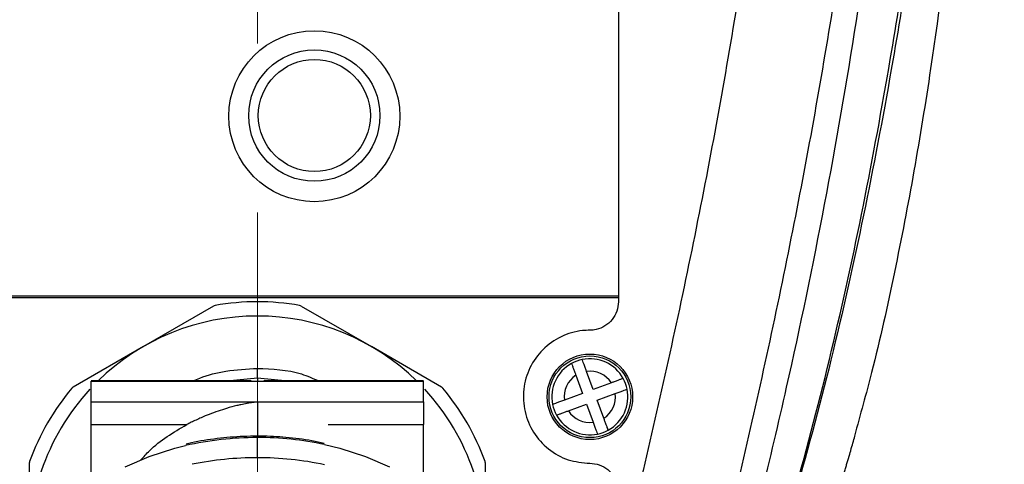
# Model space of a CAD drawing. Header units: millimetres. Extents: x 559 to 1365, y 424 to 1103.
# Tile 71 of 78: x 1161 to 1176, y 1008 to 1015. Entities that reach past the tile are written whole.
import ezdxf

# ---------------------------------------------------------------- set-up
doc = ezdxf.new("R2010")
doc.units = ezdxf.units.MM
for name, pattern in [('ACISOTGL', [3, 2, -1]), ('CENTERX2', [20.32, 12.7, -2.54, 2.54, -2.54]), ('HIDDEN', [1.905, 1.27, -0.635])]:
    doc.linetypes.add(name, pattern=pattern)
doc.layers.add('虚线层', color=7, linetype='HIDDEN', lineweight=25)

msp = doc.modelspace()

# ---------------------------------------------------------------- linework, layer by layer
at = {"color": 7, "linetype": 'CENTERX2', "lineweight": 18}
msp.add_line((1164.7511, 1072.808), (1164.7511, 915.1091), dxfattribs=at)
at = {"color": 7, "linetype": 'Continuous', "lineweight": 25}
for p, q in [((1170.1794, 1018.3804), (1170.1794, 1010.5068)), ((1170.1794, 1010.5885), (1159.3228, 1010.5885)), ((1170.1794, 1010.568), (1159.3228, 1010.568)), ((1164.0921, 1010.4424), (1163.0369, 1009.8332)), ((1165.4101, 1010.4424), (1166.4653, 1009.8332)), ((1163.0369, 1009.8332), (1161.9817, 1009.224)), ((1167.5205, 1009.224), (1166.4653, 1009.8332)), ((1164.7511, 1009.363), (1164.7511, 1009.5059)), ((1169.5404, 1009.4016), (1169.6408, 1009.1291)), ((1169.8016, 1009.1884), (1169.7013, 1009.4608)), ((1164.6563, 1009.3172), (1162.2512, 1009.3172)), ((1162.2512, 1009.3153), (1164.7511, 1009.3153)), ((1164.6563, 1009.3131), (1164.7511, 1009.3153)), ((1164.7511, 1009.3153), (1164.8465, 1009.3153)), ((1164.7511, 1009.3153), (1167.2509, 1009.3153)), ((1167.2509, 1009.3172), (1164.8465, 1009.3172)), ((1170.0741, 1009.2887), (1169.8016, 1009.1884)), ((1169.6408, 1009.1291), (1169.3683, 1009.0288)), ((1169.8609, 1009.0275), (1170.1333, 1009.1279)), ((1162.2512, 1009.001), (1164.7511, 1009.001)), ((1162.2512, 1008.6605), (1162.2512, 1009.001)), ((1164.7511, 1009.001), (1167.2509, 1009.001)), ((1167.2509, 1009.001), (1167.2509, 1008.6605)), ((1169.4276, 1008.8679), (1169.7, 1008.9683)), ((1169.7, 1008.9683), (1169.8004, 1008.6958)), ((1169.9612, 1008.7551), (1169.8609, 1009.0275)), ((1162.2512, 1008.6605), (1163.6884, 1008.6605)), ((1162.2512, 1007.6821), (1162.2512, 1008.6605)), ((1165.8137, 1008.6605), (1167.2509, 1008.6605)), ((1167.2509, 1007.6787), (1167.2509, 1008.6605)), ((1163.51, 1008.3048), (1163.6709, 1008.3448)), ((1164.7511, 1008.1626), (1164.7511, 1008.4656)), ((1165.7623, 1008.3601), (1165.9921, 1008.3048)), ((1162.7629, 1008.0275), (1163.1246, 1008.1821)), ((1163.1246, 1008.1821), (1163.51, 1008.3048)), ((1165.9921, 1008.3048), (1166.3775, 1008.1821)), ((1166.3775, 1008.1821), (1166.7392, 1008.0275)), ((1161.3227, 1008.0826), (1161.3227, 1006.8641)), ((1168.1795, 1006.8641), (1168.1795, 1008.0826))]:
    msp.add_line(p, q, dxfattribs=at)
at = {"color": 8, "linetype": 'Continuous', "lineweight": 25}
for p, q in [((1164.2858, 1009.3172), (1164.7511, 1009.363)), ((1164.7511, 1009.363), (1165.2164, 1009.3172)), ((1164.7511, 1008.4865), (1164.7511, 1008.4656))]:
    msp.add_line(p, q, dxfattribs=at)
at = {"color": 7, "linetype": 'Continuous', "lineweight": 25}
for centre, radius in [((1165.6079, 1013.295), 1.2851), ((1165.608, 1013.3039), 0.987), ((1165.608, 1013.3058), 0.8425), ((1169.7508, 1009.0783), 0.6428), ((1169.7508, 1009.0783), 0.6143)]:
    msp.add_circle(centre, radius, dxfattribs=at)
at = {"color": 7, "linetype": 'Continuous', "lineweight": 18}
for radius, start, end in [(123.0653, 318, 222), (114.28, 316.394071, 223.605929)]:
    msp.add_arc((1164.7511, 946.3451), radius, start, end, dxfattribs=at)
at = {"color": 7, "linetype": 'Continuous', "lineweight": 25}
for centre, radius, start, end in [((1164.1278, 1010.3806), 0.0714, 100.05156, 120), ((1164.7511, 1006.8641), 3.6427, 79.94844, 100.05156), ((1165.3744, 1010.3806), 0.0714, 60, 79.94844), ((1164.7511, 1006.8641), 3.4284, 90, 134.31553), ((1164.7511, 1006.8641), 3.4284, 45.68447, 90), ((1169.7508, 1009.0783), 0.5714, 118.84773, 191.59388), ((1169.7508, 1009.0783), 0.5714, 101.59388, 118.84773), ((1169.7508, 1009.0783), 0.5714, 28.84773, 101.59388), ((1169.7508, 1009.0783), 0.3857, 123.06039, 187.38121), ((1169.7508, 1009.0783), 0.3857, 33.06039, 97.38121), ((1162.0174, 1009.1622), 0.0714, 120, 139.94844), ((1167.4847, 1009.1622), 0.0714, 40.05156, 60), ((1169.7508, 1009.0783), 0.5714, 11.59388, 28.84773), ((1164.7511, 1006.8641), 3.4284, 137.25877, 185.44417), ((1164.7511, 1006.8641), 3.6427, 139.94844, 160.05156), ((1164.7511, 1006.8641), 3.4284, 354.55583, 42.74123), ((1164.7511, 1006.8641), 3.6427, 19.94844, 40.05156), ((1169.7508, 1009.0783), 0.3857, 303.06039, 7.38121), ((1169.7508, 1009.0783), 0.5714, 298.84773, 11.59388), ((1169.7508, 1009.0783), 0.5714, 191.59388, 208.84773), ((1169.7508, 1009.0783), 0.5714, 208.84773, 281.59388), ((1169.7508, 1009.0783), 0.3857, 213.06039, 277.38121), ((1169.7508, 1009.0783), 0.5714, 281.59388, 298.84773), ((1161.3941, 1008.0826), 0.0714, 160.05156, 180), ((1168.108, 1008.0826), 0.0714, 0, 19.94844)]:
    msp.add_arc(centre, radius, start, end, dxfattribs=at)
at = {"color": 8, "linetype": 'Continuous', "lineweight": 25}
for centre, radius, start, end in [((1164.7448, 1003.6328), 4.8328, 89.92535, 102.83869), ((1164.7567, 1003.6231), 4.8426, 78.01555, 90.0669), ((1164.7451, 1003.3212), 4.8414, 89.92994, 101.59874), ((1164.7573, 1003.3253), 4.8372, 78.02722, 90.07363)]:
    msp.add_arc(centre, radius, start, end, dxfattribs=at)
at = {"color": 7, "linetype": 'Continuous', "lineweight": 25}
for points, knots in [([(1175.0986, 1046.8507), (1175.2044, 1045.4372), (1175.4202, 1042.553), (1175.6511, 1038.1931), (1175.8051, 1033.7752), (1175.8592, 1029.3593), (1175.8047, 1025.4989), (1175.671, 1022.196), (1175.4938, 1019.4514), (1175.24, 1016.7206), (1174.9428, 1014.3959), (1174.6317, 1012.4756), (1174.3374, 1010.9526), (1174.0431, 1009.6213), (1173.8165, 1008.8064), (1173.7281, 1008.4886)], [0, 0, 0, 0, 0.1103126, 0.2250927, 0.3397736, 0.4543371, 0.5687634, 0.6402055, 0.7115838, 0.7827923, 0.8536156, 0.8939393, 0.9341735, 0.9743309, 1, 1, 1, 1]), ([(1175.0746, 1032.9398), (1175.0747, 1031.8808), (1175.0747, 1029.7869), (1174.9806, 1026.6528), (1174.7819, 1023.5679), (1174.5022, 1020.525), (1174.1707, 1017.581), (1173.7676, 1014.7298), (1173.2912, 1011.9643), (1172.6848, 1009.0499), (1171.9284, 1005.9807), (1171.2698, 1003.8557), (1170.9391, 1002.7884)], [0, 0, 0, 0, 0.1052926, 0.2081944, 0.3092619, 0.4089719, 0.5077321, 0.5993841, 0.6908261, 0.7823407, 0.8906775, 1, 1, 1, 1]), ([(1171.0428, 1002.7449), (1171.0428, 1002.7449), (1171.0456, 1002.751), (1171.0681, 1002.7998), (1171.1695, 1003.0191), (1171.567, 1003.916), (1172.1671, 1005.4843), (1172.8374, 1007.6152), (1173.4009, 1009.7735), (1173.8745, 1011.9534), (1174.3519, 1014.5555), (1174.7626, 1017.3024), (1175.0947, 1020.1919), (1175.3141, 1022.8072), (1175.4746, 1025.7907), (1175.5547, 1029.1416), (1175.5359, 1031.6085), (1175.5265, 1032.8419)], [0, 0, 0, 0, 0.0000003, 0.0006716, 0.0052645, 0.0235709, 0.0965222, 0.1690528, 0.2416601, 0.3143139, 0.3869081, 0.5001109, 0.5857127, 0.6713385, 0.7569426, 0.8784755, 1, 1, 1, 1]), ([(1175.5871, 1032.8061), (1175.5971, 1031.5743), (1175.6171, 1029.1105), (1175.5371, 1025.7635), (1175.3767, 1022.7823), (1175.1535, 1020.169), (1174.8133, 1017.2826), (1174.3922, 1014.5393), (1173.905, 1011.9405), (1173.4229, 1009.7635), (1172.8513, 1007.6082), (1172.1732, 1005.4804), (1171.5691, 1003.9146), (1171.1708, 1003.0211), (1171.0736, 1002.8109), (1171.055, 1002.7709), (1171.055, 1002.7709)], [0, 0, 0, 0, 0.12151959, 0.24304547, 0.3287493, 0.41447447, 0.50017552, 0.61351594, 0.68621261, 0.75896796, 0.83167806, 0.90431295, 0.97735466, 0.99567962, 0.99999972, 1, 1, 1, 1]), ([(1173.0409, 1024.1381), (1172.9368, 1022.9395), (1172.7285, 1020.5416), (1172.2847, 1016.9563), (1171.7129, 1013.3863), (1170.9956, 1009.8392), (1170.162, 1006.3151), (1169.5869, 1003.9693), (1169.2992, 1002.7959)], [0, 0, 0, 0, 0.1664094, 0.332919, 0.4995292, 0.6662439, 0.8330683, 1, 1, 1, 1]), ([(1174.4649, 1024.0246), (1174.3616, 1022.8339), (1174.1549, 1020.4508), (1173.7165, 1016.8863), (1173.1543, 1013.3345), (1172.4498, 1009.8039), (1171.6282, 1006.2963), (1171.0556, 1003.9628), (1170.7692, 1002.7959)], [0, 0, 0, 0, 0.1662504, 0.3327254, 0.4993802, 0.6661725, 0.8330617, 1, 1, 1, 1]), ([(1170.1794, 1010.5068), (1170.1746, 1010.4586), (1170.1651, 1010.3622), (1170.0912, 1010.2337), (1169.9823, 1010.1368), (1169.8618, 1010.0856), (1169.7823, 1010.0803), (1169.7508, 1010.0783)], [0, 0, 0, 0, 0.2149288, 0.4298623, 0.644669, 0.85927, 1, 1, 1, 1]), ([(1169.7508, 1010.0783), (1169.7142, 1010.077), (1169.5659, 1010.072), (1169.3103, 1009.9966), (1169.0314, 1009.8002), (1168.8331, 1009.5213), (1168.7382, 1009.1927), (1168.7574, 1008.851), (1168.8888, 1008.5343), (1169.1175, 1008.2812), (1169.4164, 1008.1108), (1169.6399, 1008.0891), (1169.7508, 1008.0784)], [0, 0, 0, 0, 0.03507213, 0.14229853, 0.24952115, 0.35680959, 0.46419924, 0.5716767, 0.67919029, 0.78667689, 0.89408986, 1, 1, 1, 1]), ([(1169.4751, 1009.5788), (1169.4758, 1009.5769), (1169.4772, 1009.5731), (1169.4882, 1009.5433), (1169.5044, 1009.4993), (1169.5228, 1009.4493), (1169.5352, 1009.4156), (1169.5404, 1009.4016)], [0, 0, 0, 0, 0.2107913, 0.4215548, 0.6331395, 0.8470168, 1, 1, 1, 1]), ([(1169.7013, 1009.4608), (1169.6938, 1009.4811), (1169.6789, 1009.5216), (1169.6591, 1009.5753), (1169.6444, 1009.6152), (1169.637, 1009.6354), (1169.6363, 1009.6373), (1169.636, 1009.6381)], [0, 0, 0, 0, 0.2198469, 0.4398429, 0.6562811, 0.8693721, 1, 1, 1, 1]), ([(1170.2513, 1009.354), (1170.2494, 1009.3533), (1170.2456, 1009.3519), (1170.2157, 1009.3409), (1170.1718, 1009.3247), (1170.1218, 1009.3063), (1170.0881, 1009.2939), (1170.0741, 1009.2887)], [0, 0, 0, 0, 0.2107913, 0.4215548, 0.6331395, 0.8470168, 1, 1, 1, 1]), ([(1170.1333, 1009.1279), (1170.1536, 1009.1353), (1170.1941, 1009.1503), (1170.2478, 1009.17), (1170.2877, 1009.1847), (1170.3078, 1009.1922), (1170.3098, 1009.1929), (1170.3106, 1009.1932)], [0, 0, 0, 0, 0.2198469, 0.4398429, 0.6562811, 0.8693721, 1, 1, 1, 1]), ([(1164.7511, 1009.001), (1164.7372, 1008.9992), (1164.7058, 1008.9954), (1164.6533, 1008.9877), (1164.585, 1008.9762), (1164.5135, 1008.962), (1164.4118, 1008.9389), (1164.2971, 1008.908), (1164.1587, 1008.8634), (1164.0317, 1008.8165), (1163.9215, 1008.7708), (1163.8315, 1008.7303), (1163.7582, 1008.6956), (1163.7112, 1008.672), (1163.6884, 1008.6605)], [0, 0, 0, 0, 0.038698, 0.0875339, 0.1464818, 0.2292805, 0.2870129, 0.430526, 0.5502215, 0.6760765, 0.7890966, 0.8633714, 0.9336467, 1, 1, 1, 1]), ([(1169.3683, 1009.0288), (1169.3481, 1009.0213), (1169.3076, 1009.0064), (1169.2538, 1008.9866), (1169.214, 1008.9719), (1169.1938, 1008.9645), (1169.1918, 1008.9638), (1169.1911, 1008.9635)], [0, 0, 0, 0, 0.2198469, 0.4398429, 0.6562811, 0.8693721, 1, 1, 1, 1]), ([(1169.2503, 1008.8026), (1169.2522, 1008.8033), (1169.2561, 1008.8047), (1169.2859, 1008.8157), (1169.3299, 1008.8319), (1169.3798, 1008.8503), (1169.4135, 1008.8627), (1169.4276, 1008.8679)], [0, 0, 0, 0, 0.2107913, 0.4215548, 0.6331395, 0.8470168, 1, 1, 1, 1]), ([(1163.0009, 1008.1294), (1163.0426, 1008.1764), (1163.236, 1008.3944), (1163.4895, 1008.5435), (1163.6884, 1008.6605)], [0, 0, 0, 0, 0.2154288, 1, 1, 1, 1]), ([(1169.8004, 1008.6958), (1169.8078, 1008.6756), (1169.8227, 1008.6351), (1169.8425, 1008.5813), (1169.8572, 1008.5415), (1169.8647, 1008.5213), (1169.8654, 1008.5193), (1169.8657, 1008.5186)], [0, 0, 0, 0, 0.2198469, 0.4398429, 0.6562811, 0.8693721, 1, 1, 1, 1]), ([(1170.0265, 1008.5778), (1170.0258, 1008.5797), (1170.0244, 1008.5836), (1170.0134, 1008.6134), (1169.9972, 1008.6574), (1169.9788, 1008.7073), (1169.9664, 1008.741), (1169.9612, 1008.7551)], [0, 0, 0, 0, 0.2107913, 0.4215548, 0.6331395, 0.8470168, 1, 1, 1, 1]), ([(1164.7511, 1008.4865), (1164.6812, 1008.4857), (1164.4787, 1008.4832), (1164.1461, 1008.4525), (1163.8571, 1008.4107), (1163.7061, 1008.3711), (1163.6795, 1008.3641)], [0, 0, 0, 0, 0.1923694, 0.5571237, 0.9220642, 1, 1, 1, 1]), ([(1165.7537, 1008.378), (1165.6936, 1008.3917), (1165.5072, 1008.4341), (1165.1889, 1008.4709), (1164.9131, 1008.486), (1164.7693, 1008.4865), (1164.7511, 1008.4865)], [0, 0, 0, 0, 0.1856667, 0.5762746, 0.9463878, 1, 1, 1, 1]), ([(1173.4465, 1007.5027), (1173.4599, 1007.5461), (1173.4836, 1007.6233), (1173.5222, 1007.7541), (1173.5558, 1007.8694), (1173.5833, 1007.9636), (1173.6024, 1008.0293), (1173.6214, 1008.0942), (1173.6478, 1008.1837), (1173.6782, 1008.2869), (1173.71, 1008.3951), (1173.7264, 1008.4535), (1173.7357, 1008.4865)], [0, 0, 0, 0, 0.1855781, 0.3290955, 0.4334571, 0.4740342, 0.5100658, 0.5454367, 0.5842412, 0.6831828, 0.8205015, 1, 1, 1, 1]), ([(1169.7508, 1008.0784), (1169.799, 1008.0736), (1169.8953, 1008.0642), (1170.0237, 1007.9904), (1170.1206, 1007.8817), (1170.172, 1007.7612), (1170.1773, 1007.6815), (1170.1794, 1007.6498)], [0, 0, 0, 0, 0.2144956, 0.4289873, 0.6435852, 0.8583591, 1, 1, 1, 1])]:
    msp.add_open_spline(points, degree=3, knots=knots, dxfattribs=at)
at = {"color": 8, "linetype": 'Continuous', "lineweight": 25}
for points, knots in [([(1163.7869, 1009.3172), (1163.8196, 1009.3319), (1163.9757, 1009.4023), (1164.2998, 1009.4796), (1164.593, 1009.4967), (1164.7511, 1009.5059)], [0, 0, 0, 0, 0.1088019, 0.5195053, 1, 1, 1, 1]), ([(1164.7511, 1009.5059), (1164.977, 1009.497), (1165.2976, 1009.4845), (1165.5879, 1009.3553), (1165.6736, 1009.3172)], [0, 0, 0, 0, 0.7047729, 1, 1, 1, 1]), ([(1164.7511, 1009.001), (1164.7511, 1008.9285), (1164.7511, 1008.7879), (1164.7511, 1008.5849), (1164.7511, 1008.4865)], [0, 0, 0, 0, 0.5157003, 1, 1, 1, 1])]:
    msp.add_open_spline(points, degree=3, knots=knots, dxfattribs=at)
at = {"color": 7, "linetype": 'Continuous', "lineweight": 25}
for points in [[(1164.7511, 1009.363), (1164.7511, 1009.3591), (1164.7511, 1009.3432), (1164.7511, 1009.3153)], [(1162.2512, 1009.001), (1162.2512, 1009.1555), (1162.2512, 1009.2595), (1162.2512, 1009.3153)], [(1167.2509, 1009.001), (1167.2509, 1009.1555), (1167.2509, 1009.2595), (1167.2509, 1009.3153)]]:
    msp.add_open_spline(points, degree=3, dxfattribs=at)
at = {"layer": '虚线层', "color": 7, "linetype": 'ACISOTGL'}
msp.add_circle((1164.7511, 1007.0564), 53.5688, dxfattribs=at)

doc.saveas('drawing.dxf')
